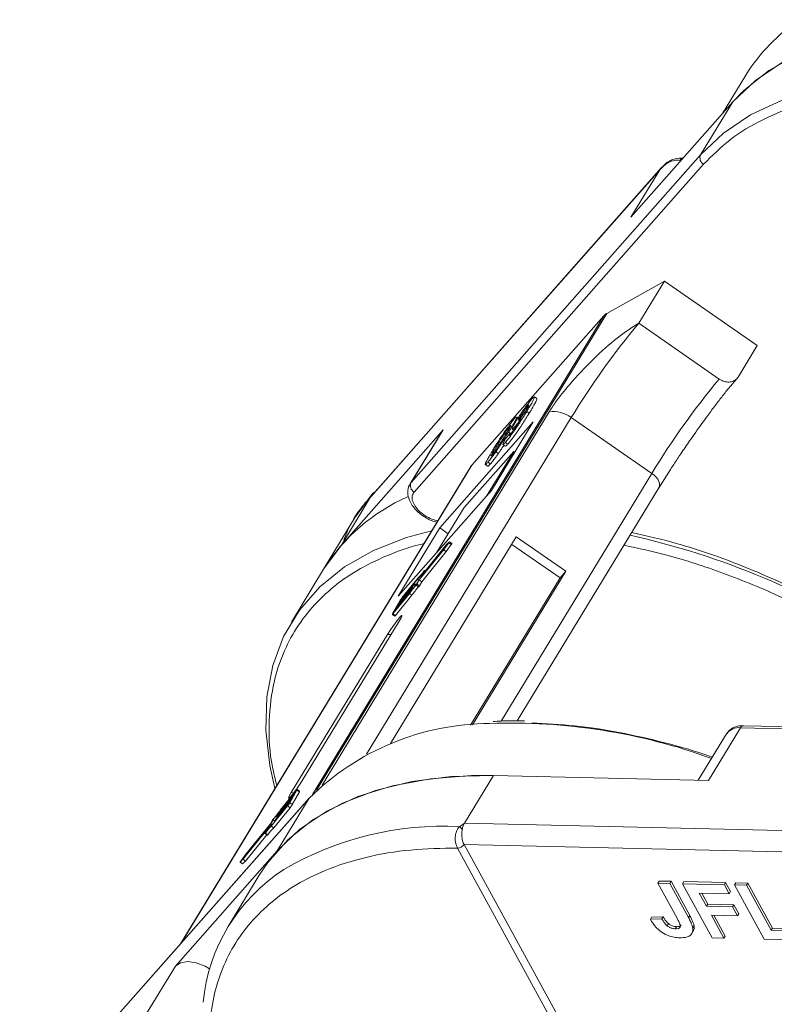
# Model space of a CAD drawing. Header units: millimetres. Extents: x 506 to 1981, y 649 to 1682.
# Tile 50 of 86: x 1294 to 1337, y 1563 to 1620. Entities that reach past the tile are written whole.
import ezdxf

# ---------------------------------------------------------------- set-up
doc = ezdxf.new("R2010")
doc.units = ezdxf.units.MM

msp = doc.modelspace()

# ---------------------------------------------------------------- linework, layer by layer
at = {"color": 7, "linetype": 'Continuous', "lineweight": 15}
for p, q in [((1335.813, 1617.189), (1334.457, 1614.961)), ((1329.119, 1608.919), (1335.044, 1615.625)), ((1335.044, 1615.625), (1333.176, 1612.556)), ((1333.176, 1612.556), (1316.325, 1593.482)), ((1332.147, 1612.354), (1332.153, 1612.354)), ((1313.949, 1592.607), (1330.8, 1611.681)), ((1330.903, 1611.812), (1313.991, 1592.668)), ((1316.499, 1592.925), (1333.35, 1611.999)), ((1330.8, 1611.681), (1329.119, 1608.919)), ((1330.8, 1611.681), (1331.019, 1611.914)), ((1332.034, 1612.218), (1331.974, 1612.229)), ((1327.709, 1603.32), (1331.067, 1605.206)), ((1329.573, 1602.751), (1331.067, 1605.206)), ((1331.067, 1605.206), (1336.472, 1601.459)), ((1327.534, 1603.181), (1310.584, 1575.324)), ((1310.826, 1575.575), (1327.709, 1603.32)), ((1319.86, 1594.494), (1327.534, 1603.181)), ((1334.257, 1599.504), (1329.573, 1602.751)), ((1335.351, 1599.618), (1336.472, 1601.459)), ((1334.802, 1598.948), (1335.351, 1599.618)), ((1323.135, 1597.894), (1323.096, 1597.92)), ((1323.34, 1598.324), (1323.453, 1598.44)), ((1323.643, 1598.364), (1323.499, 1598.464)), ((1324.362, 1597.602), (1311.145, 1575.88)), ((1322.701, 1597.359), (1322.76, 1597.318)), ((1323.199, 1597.52), (1323.055, 1597.62)), ((1313.726, 1577.665), (1325.649, 1597.259)), ((1323.429, 1597.005), (1317.99, 1590.849)), ((1321.001, 1593.015), (1323.429, 1597.005)), ((1322.311, 1597.159), (1322.424, 1597.276)), ((1322.553, 1597.242), (1322.47, 1597.3)), ((1330.333, 1594.011), (1325.649, 1597.259)), ((1318.192, 1596.551), (1312.268, 1589.845)), ((1318.13, 1596.467), (1316.263, 1593.398)), ((1316.325, 1593.482), (1318.192, 1596.551)), ((1318.192, 1596.551), (1318.13, 1596.467)), ((1321.761, 1596.335), (1321.834, 1596.284)), ((1321.824, 1596.033), (1322.117, 1596.381)), ((1322.09, 1596.35), (1321.996, 1596.415)), ((1322.062, 1596.75), (1322.114, 1596.713)), ((1322.206, 1596.592), (1322.294, 1596.532)), ((1321.372, 1595.709), (1321.449, 1595.656)), ((1321.66, 1595.691), (1321.804, 1595.591)), ((1321.807, 1595.815), (1321.951, 1595.715)), ((1322.295, 1595.289), (1319.406, 1592.019)), ((1320.714, 1592.69), (1322.295, 1595.289)), ((1321.259, 1595.272), (1321.403, 1595.173)), ((1322.295, 1595.289), (1322.37, 1595.266)), ((1302.934, 1566.678), (1319.86, 1594.494)), ((1320.644, 1594.528), (1320.788, 1594.428)), ((1320.798, 1594.672), (1320.942, 1594.572)), ((1319.798, 1594.409), (1302.899, 1566.639)), ((1330.333, 1594.011), (1321.562, 1579.596)), ((1330.714, 1593.127), (1331.423, 1594.238)), ((1316.325, 1593.482), (1316.263, 1593.398)), ((1315.562, 1586.859), (1321.001, 1593.015)), ((1322.497, 1579.614), (1330.745, 1593.169)), ((1312.268, 1589.845), (1313.949, 1592.607)), ((1314, 1592.732), (1313.037, 1591.41)), ((1313.949, 1592.607), (1314, 1592.732)), ((1319.406, 1592.019), (1317.824, 1589.42)), ((1313.037, 1591.41), (1311.226, 1588.433)), ((1317.99, 1590.849), (1315.562, 1586.859)), ((1317.99, 1590.849), (1318.485, 1590.505)), ((1322.448, 1590.314), (1315.134, 1578.294)), ((1318.218, 1589.56), (1318.52, 1589.968)), ((1318.243, 1589.609), (1318.465, 1589.909)), ((1318.465, 1589.909), (1318.347, 1589.792)), ((1318.552, 1590.025), (1318.391, 1589.866)), ((1318.52, 1589.968), (1318.664, 1589.868)), ((1318.7, 1589.927), (1318.556, 1590.027)), ((1325.331, 1588.316), (1322.448, 1590.314)), ((1312.268, 1589.845), (1311.226, 1588.433)), ((1316.793, 1587.828), (1318.243, 1589.609)), ((1316.795, 1587.811), (1318.218, 1589.56)), ((1318.347, 1589.792), (1316.897, 1588.012)), ((1316.939, 1587.711), (1318.362, 1589.46)), ((1318.391, 1589.866), (1316.98, 1588.132)), ((1318.362, 1589.46), (1318.218, 1589.56)), ((1318.368, 1589.778), (1318.347, 1589.792)), ((1318.362, 1589.46), (1318.664, 1589.868)), ((1324.991, 1587.931), (1322.182, 1589.878)), ((1311.226, 1588.433), (1309.359, 1585.364)), ((1316.894, 1588.012), (1317.028, 1588.249)), ((1316.977, 1588.133), (1317.102, 1588.354)), ((1317.102, 1588.354), (1317.139, 1588.328)), ((1317.148, 1588.339), (1317.107, 1588.367)), ((1319.895, 1579.382), (1325.331, 1588.316)), ((1325.331, 1588.316), (1324.991, 1587.931)), ((1316.694, 1587.855), (1315.754, 1586.701)), ((1316.743, 1587.935), (1315.789, 1586.762)), ((1316.638, 1587.562), (1316.772, 1587.798)), ((1316.661, 1587.575), (1316.795, 1587.811)), ((1316.773, 1587.8), (1316.694, 1587.855)), ((1316.939, 1587.711), (1316.795, 1587.811)), ((1316.805, 1587.475), (1316.939, 1587.711)), ((1316.891, 1588.006), (1316.921, 1587.985)), ((1316.926, 1587.992), (1316.897, 1588.012)), ((1316.979, 1588.131), (1316.977, 1588.133)), ((1319.782, 1579.371), (1324.991, 1587.931)), ((1315.304, 1585.906), (1316.243, 1587.06)), ((1316.239, 1587.101), (1315.366, 1586.029)), ((1315.401, 1586.09), (1316.273, 1587.162)), ((1316.36, 1587.315), (1315.488, 1586.243)), ((1315.522, 1586.305), (1316.395, 1587.376)), ((1316.481, 1587.529), (1315.609, 1586.457)), ((1315.644, 1586.519), (1316.516, 1587.59)), ((1316.261, 1587.085), (1316.239, 1587.101)), ((1316.277, 1587.161), (1316.259, 1587.131)), ((1316.283, 1587.114), (1316.259, 1587.131)), ((1316.277, 1587.161), (1316.303, 1587.143)), ((1316.307, 1587.148), (1316.279, 1587.168)), ((1316.407, 1587.282), (1316.36, 1587.315)), ((1316.398, 1587.375), (1316.381, 1587.345)), ((1316.429, 1587.311), (1316.381, 1587.345)), ((1316.451, 1587.339), (1316.398, 1587.375)), ((1316.455, 1587.344), (1316.401, 1587.382)), ((1316.56, 1587.474), (1316.481, 1587.529)), ((1316.519, 1587.59), (1316.502, 1587.559)), ((1316.584, 1587.502), (1316.502, 1587.559)), ((1316.608, 1587.528), (1316.519, 1587.59)), ((1316.612, 1587.533), (1316.522, 1587.596)), ((1316.61, 1587.505), (1316.755, 1587.405)), ((1316.805, 1587.475), (1316.661, 1587.575)), ((1315.665, 1586.582), (1315.249, 1585.848)), ((1315.269, 1585.845), (1316.224, 1587.017)), ((1315.413, 1585.745), (1316.368, 1586.917)), ((1315.713, 1586.641), (1315.644, 1586.519)), ((1315.732, 1586.628), (1315.713, 1586.641)), ((1315.754, 1586.701), (1315.779, 1586.684)), ((1316.368, 1586.917), (1316.224, 1587.017)), ((1315.366, 1586.029), (1315.297, 1585.907)), ((1315.297, 1585.907), (1315.302, 1585.903)), ((1315.391, 1586.012), (1315.366, 1586.029)), ((1315.488, 1586.243), (1315.401, 1586.09)), ((1315.512, 1586.227), (1315.488, 1586.243)), ((1315.609, 1586.457), (1315.522, 1586.305)), ((1315.633, 1586.441), (1315.609, 1586.457)), ((1310.031, 1576.205), (1315.633, 1585.412)), ((1315.233, 1585.809), (1315.377, 1585.709)), ((1315.413, 1585.745), (1315.269, 1585.845)), ((1314.954, 1584.642), (1309.351, 1575.435)), ((1314.954, 1584.642), (1315.161, 1584.634)), ((1333.634, 1576.139), (1335.501, 1579.208)), ((1335.501, 1579.208), (1371.109, 1578.391)), ((1371.291, 1578.516), (1335.684, 1579.333)), ((1334.687, 1578.862), (1333.039, 1576.153)), ((1319.434, 1573.665), (1321.115, 1576.427)), ((1321.115, 1576.427), (1333.634, 1576.139)), ((1309.657, 1575.579), (1308.703, 1574.407)), ((1309.261, 1574.842), (1309.677, 1575.576)), ((1309.677, 1575.576), (1309.821, 1575.476)), ((1309.837, 1575.515), (1309.693, 1575.615)), ((1293.542, 1556.04), (1310.393, 1575.114)), ((1310.424, 1575.156), (1293.573, 1556.082)), ((1310.393, 1575.114), (1308.526, 1572.045)), ((1309.404, 1575.119), (1308.531, 1574.048)), ((1308.566, 1574.109), (1309.438, 1575.18)), ((1309.525, 1575.333), (1308.653, 1574.262)), ((1309.622, 1575.518), (1308.683, 1574.364)), ((1308.687, 1574.323), (1309.56, 1575.394)), ((1309.317, 1574.966), (1309.404, 1575.119)), ((1309.499, 1575.43), (1309.351, 1575.435)), ((1309.405, 1574.742), (1309.821, 1575.476)), ((1309.438, 1575.18), (1309.525, 1575.333)), ((1309.56, 1575.394), (1309.629, 1575.517)), ((1309.627, 1575.514), (1309.622, 1575.518)), ((1310.393, 1575.114), (1310.424, 1575.156)), ((1308.183, 1573.489), (1309.137, 1574.661)), ((1308.232, 1573.569), (1309.172, 1574.722)), ((1308.327, 1573.389), (1309.281, 1574.561)), ((1309.282, 1574.905), (1308.41, 1573.834)), ((1308.445, 1573.895), (1309.317, 1574.966)), ((1309.137, 1574.661), (1309.281, 1574.561)), ((1309.213, 1574.783), (1309.282, 1574.905)), ((1309.405, 1574.742), (1309.261, 1574.842)), ((1308.288, 1573.862), (1308.154, 1573.626)), ((1308.405, 1573.781), (1308.288, 1573.862)), ((1308.407, 1573.834), (1308.424, 1573.865)), ((1308.525, 1574.042), (1308.55, 1574.024)), ((1308.528, 1574.048), (1308.545, 1574.079)), ((1308.556, 1574.031), (1308.531, 1574.048)), ((1308.647, 1574.256), (1308.672, 1574.239)), ((1308.649, 1574.262), (1308.667, 1574.293)), ((1308.677, 1574.245), (1308.653, 1574.262)), ((1308.707, 1574.347), (1308.683, 1574.364)), ((1306.535, 1571.558), (1307.946, 1573.292)), ((1306.579, 1571.631), (1308.029, 1573.412)), ((1308.133, 1573.595), (1306.683, 1571.815)), ((1308.131, 1573.612), (1306.708, 1571.864)), ((1307.949, 1573.291), (1307.824, 1573.07)), ((1308.032, 1573.411), (1307.898, 1573.175)), ((1307.949, 1573.29), (1307.946, 1573.292)), ((1308.065, 1573.389), (1308.032, 1573.411)), ((1308.069, 1573.394), (1308.035, 1573.418)), ((1308.265, 1573.849), (1308.131, 1573.612)), ((1308.205, 1573.545), (1308.133, 1573.595)), ((1308.233, 1573.57), (1308.154, 1573.626)), ((1308.327, 1573.389), (1308.183, 1573.489)), ((1308.404, 1573.828), (1308.429, 1573.81)), ((1308.434, 1573.817), (1308.41, 1573.834)), ((1319.136, 1573.453), (1319.434, 1573.665)), ((1355.042, 1572.847), (1319.434, 1573.665)), ((1306.679, 1571.458), (1307.922, 1572.985)), ((1307.819, 1573.057), (1307.963, 1572.957)), ((1307.987, 1572.984), (1307.843, 1573.084)), ((1319.024, 1572.21), (1319.023, 1572.212)), ((1341.44, 1531.238), (1319.024, 1572.21)), ((1319.405, 1572.42), (1355.816, 1571.585)), ((1319.406, 1572.419), (1341.822, 1531.447)), ((1308.526, 1572.045), (1302.602, 1565.339)), ((1306.708, 1571.864), (1306.406, 1571.455)), ((1306.683, 1571.815), (1306.461, 1571.514)), ((1306.461, 1571.514), (1306.579, 1571.631)), ((1306.712, 1571.795), (1306.683, 1571.815)), ((1306.37, 1571.396), (1306.514, 1571.296)), ((1306.374, 1571.399), (1306.535, 1571.558)), ((1306.518, 1571.299), (1306.374, 1571.399)), ((1306.518, 1571.299), (1306.679, 1571.458)), ((1306.679, 1571.458), (1306.535, 1571.558)), ((1307.484, 1570.633), (1305.673, 1567.656)), ((1330.764, 1570.292), (1330.689, 1570.17)), ((1331.805, 1568.13), (1330.689, 1570.17)), ((1330.689, 1570.17), (1331.379, 1570.154)), ((1330.764, 1570.292), (1331.454, 1570.276)), ((1331.454, 1570.276), (1331.379, 1570.154)), ((1331.379, 1570.154), (1332.467, 1568.167)), ((1331.454, 1570.276), (1332.541, 1568.289)), ((1332.191, 1570.26), (1332.116, 1570.137)), ((1333.841, 1566.985), (1332.116, 1570.137)), ((1332.116, 1570.137), (1334.557, 1570.081)), ((1332.191, 1570.26), (1334.631, 1570.204)), ((1334.631, 1570.204), (1334.557, 1570.081)), ((1334.557, 1570.081), (1334.844, 1569.555)), ((1334.631, 1570.204), (1334.919, 1569.678)), ((1335.23, 1570.19), (1335.155, 1570.067)), ((1336.88, 1566.915), (1335.155, 1570.067)), ((1335.155, 1570.067), (1335.846, 1570.051)), ((1335.23, 1570.19), (1335.921, 1570.174)), ((1335.921, 1570.174), (1335.846, 1570.051)), ((1335.846, 1570.051), (1337.283, 1567.425)), ((1335.921, 1570.174), (1337.358, 1567.547)), ((1334.844, 1569.555), (1333.094, 1569.596)), ((1333.094, 1569.596), (1333.514, 1568.828)), ((1333.238, 1569.592), (1333.589, 1568.951)), ((1334.919, 1569.678), (1334.844, 1569.555)), ((1333.589, 1568.951), (1333.514, 1568.828)), ((1333.514, 1568.828), (1335.034, 1568.793)), ((1333.589, 1568.951), (1335.109, 1568.916)), ((1335.109, 1568.916), (1335.034, 1568.793)), ((1335.034, 1568.793), (1335.321, 1568.268)), ((1335.109, 1568.916), (1335.396, 1568.39)), ((1330.324, 1568.188), (1330.249, 1568.065)), ((1330.324, 1568.188), (1330.992, 1568.212)), ((1330.992, 1568.212), (1330.917, 1568.089)), ((1332.541, 1568.289), (1332.467, 1568.167)), ((1335.321, 1568.268), (1333.802, 1568.303)), ((1333.802, 1568.303), (1334.531, 1566.969)), ((1333.945, 1568.299), (1334.606, 1567.092)), ((1335.396, 1568.39), (1335.321, 1568.268)), ((1330.917, 1568.089), (1330.249, 1568.065)), ((1331.3, 1567.818), (1331.226, 1567.695)), ((1331.765, 1567.636), (1331.69, 1567.513)), ((1332.791, 1567.692), (1332.716, 1567.569)), ((1332.668, 1567.249), (1332.742, 1567.371)), ((1334.531, 1566.969), (1333.841, 1566.985)), ((1334.531, 1566.969), (1334.606, 1567.092)), ((1337.358, 1567.547), (1337.283, 1567.425)), ((1337.283, 1567.425), (1339.125, 1567.382)), ((1337.358, 1567.547), (1339.199, 1567.505)), ((1339.412, 1566.857), (1336.88, 1566.915)), ((1302.602, 1565.339), (1300.921, 1562.577))]:
    msp.add_line(p, q, dxfattribs=at)
at = {"color": 7, "linetype": 'Continuous', "lineweight": 15, "flags": 128}
for points in [[(1347.632, 1620.006), (1345.18, 1619.948), (1342.882, 1619.66), (1340.762, 1619.143), (1338.844, 1618.405), (1337.148, 1617.453), (1335.695, 1616.298), (1335.044, 1615.625)], [(1358.465, 1617.94), (1356.977, 1618.42), (1354.208, 1619.154), (1351.494, 1619.667), (1348.864, 1619.951), (1346.348, 1620.005), (1343.972, 1619.828), (1341.763, 1619.421), (1339.744, 1618.789), (1337.939, 1617.939), (1336.366, 1616.881), (1335.044, 1615.625)], [(1344.932, 1616.944), (1344.48, 1616.936), (1342.104, 1616.759), (1339.895, 1616.352), (1337.877, 1615.72), (1336.071, 1614.87), (1334.499, 1613.812), (1333.176, 1612.556)], [(1330.333, 1594.011), (1330.467, 1593.907), (1330.583, 1593.791), (1330.676, 1593.669), (1330.743, 1593.545), (1330.781, 1593.425), (1330.789, 1593.312), (1330.766, 1593.212), (1330.745, 1593.169)], [(1317.519, 1590.665), (1316.051, 1590.273), (1314.14, 1589.528), (1312.453, 1588.569), (1311.008, 1587.407), (1309.82, 1586.054), (1308.903, 1584.527), (1308.268, 1582.84), (1307.92, 1581.014), (1307.863, 1579.067), (1308.099, 1577.021), (1308.4, 1575.679)], [(1318.552, 1590.025), (1318.555, 1590.027), (1318.556, 1590.026), (1318.554, 1590.022), (1318.55, 1590.014), (1318.544, 1590.004), (1318.537, 1589.993), (1318.528, 1589.98), (1318.52, 1589.968)], [(1317.083, 1588.339), (1317.09, 1588.349), (1317.097, 1588.357), (1317.102, 1588.363), (1317.105, 1588.366), (1317.107, 1588.367), (1317.107, 1588.365), (1317.106, 1588.361), (1317.102, 1588.354)], [(1316.897, 1588.012), (1316.895, 1588.009), (1316.893, 1588.007), (1316.892, 1588.006), (1316.891, 1588.006), (1316.891, 1588.006), (1316.891, 1588.008), (1316.892, 1588.01), (1316.894, 1588.012)], [(1316.98, 1588.132), (1316.978, 1588.129), (1316.976, 1588.128), (1316.975, 1588.126), (1316.974, 1588.126), (1316.974, 1588.127), (1316.974, 1588.128), (1316.975, 1588.13), (1316.977, 1588.133)], [(1316.273, 1587.162), (1316.276, 1587.164), (1316.277, 1587.166), (1316.279, 1587.167), (1316.279, 1587.168), (1316.28, 1587.167), (1316.279, 1587.166), (1316.278, 1587.164), (1316.277, 1587.161)], [(1316.395, 1587.376), (1316.397, 1587.378), (1316.399, 1587.38), (1316.4, 1587.382), (1316.401, 1587.382), (1316.401, 1587.381), (1316.4, 1587.38), (1316.399, 1587.378), (1316.398, 1587.375)], [(1316.516, 1587.59), (1316.518, 1587.593), (1316.52, 1587.595), (1316.521, 1587.596), (1316.522, 1587.596), (1316.522, 1587.596), (1316.522, 1587.594), (1316.521, 1587.592), (1316.519, 1587.59)], [(1315.297, 1585.907), (1315.294, 1585.901), (1315.292, 1585.897), (1315.292, 1585.895), (1315.292, 1585.894), (1315.293, 1585.894), (1315.296, 1585.897), (1315.299, 1585.901), (1315.304, 1585.906)], [(1315.633, 1585.412), (1315.75, 1585.617), (1315.798, 1585.733), (1315.769, 1585.741), (1315.667, 1585.641), (1315.508, 1585.447), (1315.317, 1585.189), (1315.122, 1584.906), (1314.954, 1584.642)], [(1315.269, 1585.845), (1315.256, 1585.829), (1315.245, 1585.818), (1315.238, 1585.811), (1315.233, 1585.809), (1315.232, 1585.812), (1315.235, 1585.819), (1315.24, 1585.831), (1315.249, 1585.848)], [(1307.484, 1570.633), (1307.981, 1571.372), (1309.177, 1572.718), (1310.631, 1573.873), (1312.326, 1574.825), (1314.244, 1575.564), (1316.364, 1576.08), (1318.663, 1576.369), (1321.115, 1576.427)], [(1308.526, 1572.045), (1309.849, 1573.301), (1311.421, 1574.36), (1313.227, 1575.209), (1315.245, 1575.841), (1317.454, 1576.248), (1319.83, 1576.426), (1321.115, 1576.427)], [(1309.351, 1575.435), (1309.234, 1575.229), (1309.187, 1575.114), (1309.216, 1575.105), (1309.318, 1575.206), (1309.476, 1575.4), (1309.667, 1575.658), (1309.862, 1575.94), (1310.031, 1576.205)], [(1309.657, 1575.579), (1309.67, 1575.595), (1309.681, 1575.606), (1309.688, 1575.613), (1309.693, 1575.615), (1309.694, 1575.612), (1309.691, 1575.604), (1309.686, 1575.592), (1309.677, 1575.576)], [(1309.629, 1575.517), (1309.632, 1575.522), (1309.634, 1575.526), (1309.635, 1575.529), (1309.634, 1575.53), (1309.633, 1575.529), (1309.63, 1575.527), (1309.627, 1575.523), (1309.622, 1575.518)], [(1308.531, 1574.048), (1308.529, 1574.045), (1308.527, 1574.043), (1308.526, 1574.042), (1308.525, 1574.042), (1308.525, 1574.042), (1308.526, 1574.044), (1308.527, 1574.046), (1308.528, 1574.048)], [(1308.653, 1574.262), (1308.65, 1574.259), (1308.649, 1574.257), (1308.647, 1574.256), (1308.647, 1574.256), (1308.647, 1574.256), (1308.647, 1574.258), (1308.648, 1574.26), (1308.649, 1574.262)], [(1307.946, 1573.292), (1307.948, 1573.294), (1307.95, 1573.296), (1307.951, 1573.297), (1307.952, 1573.298), (1307.952, 1573.297), (1307.952, 1573.296), (1307.951, 1573.294), (1307.949, 1573.291)], [(1308.029, 1573.412), (1308.031, 1573.415), (1308.033, 1573.416), (1308.034, 1573.418), (1308.035, 1573.418), (1308.035, 1573.417), (1308.035, 1573.416), (1308.034, 1573.414), (1308.032, 1573.411)], [(1308.41, 1573.834), (1308.408, 1573.831), (1308.406, 1573.829), (1308.405, 1573.828), (1308.404, 1573.828), (1308.404, 1573.828), (1308.404, 1573.829), (1308.405, 1573.831), (1308.407, 1573.834)], [(1307.843, 1573.084), (1307.836, 1573.075), (1307.829, 1573.067), (1307.824, 1573.061), (1307.821, 1573.058), (1307.819, 1573.057), (1307.819, 1573.059), (1307.82, 1573.063), (1307.824, 1573.07)], [(1306.374, 1571.399), (1306.371, 1571.396), (1306.37, 1571.397), (1306.372, 1571.402), (1306.376, 1571.409), (1306.382, 1571.419), (1306.389, 1571.431), (1306.398, 1571.443), (1306.406, 1571.455)], [(1306.514, 1571.296), (1306.515, 1571.296), (1306.518, 1571.299)], [(1302.602, 1565.339), (1302.899, 1565.535), (1303.32, 1565.601), (1303.818, 1565.532), (1304.341, 1565.335), (1304.598, 1565.192)]]:
    msp.add_lwpolyline(points, dxfattribs=at)
at = {"color": 7, "linetype": 'Continuous', "lineweight": 15}
for centre, radius, start, end in [((1344.74, 1611.668), 10.497, 123.5794, 148.2615), ((1332.157, 1612.158), 0.197, 93.0226, 158.99), ((1333.57, 1612.373), 0.434, 155.0902, 239.5465), ((1328.031, 1602.736), 0.667, 118.9308, 138.191), ((1364.712, 1573.498), 45.722, 140.2234, 148.6896), ((1369.396, 1570.251), 45.722, 140.2234, 148.6896), ((1324.595, 1595.891), 1.726, 52.3903, 97.7701), ((1320.303, 1594.101), 0.592, 138.5082, 148.6596), ((1316.719, 1593.299), 0.434, 155.0902, 239.5465), ((1314.212, 1592.571), 0.265, 108.7231, 142.7767), ((1320.584, 1582.52), 11.069, 113.7767, 147.7144), ((1318.532, 1589.989), 0.179, 317.4957, 339.807), ((1318.812, 1544.699), 46.852, 57.3602, 77.3538), ((1314.911, 1589.706), 2.57, 313.9305, 325.4603), ((1315.089, 1589.668), 2.396, 313.6525, 326.3116), ((1316.992, 1587.669), 0.255, 141.3571, 149.572), ((1319.602, 1584.735), 4.077, 137.205, 145.9654), ((1316.04, 1587.26), 0.255, 321.3571, 329.572), ((1320.409, 1584.186), 5.06, 138.1617, 145.4018), ((1316.161, 1587.474), 0.255, 321.3571, 329.572), ((1319.746, 1584.635), 4.077, 137.205, 145.9654), ((1316.282, 1587.688), 0.255, 321.3571, 329.572), ((1316.293, 1587.785), 0.423, 318.5508, 330.2191), ((1316.438, 1587.685), 0.423, 318.5508, 330.2191), ((1316.983, 1585.807), 1.529, 141.3571, 149.572), ((1316.153, 1586.383), 0.51, 141.3571, 149.572), ((1315.332, 1585.791), 0.0938, 298.6952, 330.18), ((1320.958, 1564.453), 15.009, 90.1892, 134.7394), ((1322.122, 1545.181), 34.303, 70.0701, 92.0281), ((1335.377, 1578.37), 0.847, 81.5639, 144.4913), ((1335.701, 1579.112), 0.221, 94.3757, 154.3004), ((1309.765, 1575.522), 0.0731, 320.7224, 354.0556), ((1307.943, 1575.616), 1.529, 321.3571, 329.572), ((1308.773, 1575.041), 0.51, 321.3571, 329.572), ((1308.087, 1575.516), 1.529, 321.3571, 329.572), ((1308.633, 1573.639), 0.423, 138.5508, 150.2191), ((1304.517, 1577.238), 5.06, 318.1617, 325.4018), ((1305.324, 1576.689), 4.077, 317.205, 325.9654), ((1308.644, 1573.736), 0.255, 141.3571, 149.572), ((1308.765, 1573.95), 0.255, 141.3571, 149.572), ((1308.886, 1574.164), 0.255, 141.3571, 149.572), ((1309.837, 1571.755), 2.396, 133.6525, 146.3116), ((1310.015, 1571.718), 2.57, 133.9305, 145.4603), ((1309.981, 1571.655), 2.396, 133.6525, 146.3116), ((1307.934, 1573.755), 0.255, 321.3571, 329.572), ((1318.158, 1555.262), 18.217, 86.9243, 120.4678), ((1318.643, 1572.774), 0.839, 38.6077, 54.0154), ((1307.914, 1573.024), 0.0829, 306.0131, 331.5576), ((1319.012, 1572.686), 0.475, 271.2703, 325.9023), ((1319.013, 1572.683), 0.473, 271.2927, 326.073), ((1314.5, 1562.285), 10.318, 122.7328, 174.6662)]:
    msp.add_arc(centre, radius, start, end, dxfattribs=at)
for points, knots in [([(1333.35, 1611.999), (1333.84, 1612.492), (1334.835, 1613.492), (1336.794, 1614.668), (1338.928, 1615.506), (1341.148, 1616.027), (1343.356, 1616.301), (1345.73, 1616.339), (1347.495, 1616.265), (1348.478, 1616.115), (1348.593, 1616.098)], [0, 0, 0, 0, 0.152586, 0.309904, 0.471653, 0.598087, 0.724541, 0.853665, 0.98281, 1, 1, 1, 1]), ([(1332.147, 1612.354), (1331.995, 1612.357), (1331.751, 1612.361), (1331.435, 1612.231), (1331.166, 1612.075), (1330.996, 1611.904), (1330.891, 1611.798)], [0, 0, 0, 0, 0.316139, 0.50936, 0.694909, 1, 1, 1, 1]), ([(1331.974, 1612.229), (1331.87, 1612.233), (1331.642, 1612.242), (1331.201, 1612.089), (1330.957, 1611.841), (1330.8, 1611.681)], [0, 0, 0, 0, 0.227063, 0.501587, 1, 1, 1, 1]), ([(1329.573, 1602.751), (1329.169, 1602.493), (1328.36, 1601.977), (1326.916, 1600.685), (1325.679, 1599.364), (1324.813, 1598.294), (1324.484, 1597.789), (1324.362, 1597.602)], [0, 0, 0, 0, 0.2490962, 0.4982428, 0.745205, 0.90541, 1, 1, 1, 1]), ([(1335.351, 1599.618), (1335.301, 1599.554), (1335.201, 1599.427), (1334.965, 1599.33), (1334.698, 1599.317), (1334.45, 1599.384), (1334.312, 1599.47), (1334.257, 1599.504)], [0, 0, 0, 0, 0.214694, 0.429388, 0.644082, 0.858775, 1, 1, 1, 1]), ([(1332.532, 1595.9), (1332.772, 1596.243), (1333.109, 1596.722), (1333.594, 1597.388), (1333.983, 1597.912), (1334.412, 1598.471), (1334.668, 1598.79), (1334.797, 1598.951)], [0, 0, 0, 0, 0.299975, 0.419356, 0.612738, 0.804626, 1, 1, 1, 1]), ([(1322.425, 1597.039), (1322.478, 1597.124), (1322.584, 1597.296), (1322.783, 1597.594), (1322.988, 1597.883), (1323.187, 1598.145), (1323.287, 1598.263), (1323.34, 1598.324)], [0, 0, 0, 0, 0.197927, 0.397728, 0.597413, 0.790584, 1, 1, 1, 1]), ([(1322.701, 1597.359), (1322.735, 1597.414), (1322.789, 1597.501), (1322.881, 1597.64), (1322.958, 1597.748), (1323.034, 1597.848), (1323.074, 1597.894), (1323.096, 1597.92)], [0, 0, 0, 0, 0.29132, 0.465539, 0.641632, 0.798664, 1, 1, 1, 1]), ([(1323.096, 1597.92), (1323.116, 1597.942), (1323.158, 1597.986), (1323.173, 1597.981), (1323.158, 1597.934), (1323.109, 1597.844), (1323.066, 1597.772), (1323.046, 1597.739)], [0, 0, 0, 0, 0.2079545, 0.4204057, 0.6273197, 0.8277075, 1, 1, 1, 1]), ([(1323.494, 1598.457), (1323.498, 1598.458), (1323.518, 1598.469), (1323.494, 1598.394), (1323.383, 1598.168), (1323.208, 1597.872), (1323.077, 1597.656), (1323.055, 1597.62)], [0, 0, 0, 0, 0.035237, 0.23577, 0.461182, 0.910301, 1, 1, 1, 1]), ([(1323.199, 1597.52), (1323.248, 1597.601), (1323.395, 1597.844), (1323.567, 1598.143), (1323.657, 1598.336), (1323.642, 1598.348), (1323.636, 1598.354)], [0, 0, 0, 0, 0.202278, 0.609945, 0.832632, 1, 1, 1, 1]), ([(1323.055, 1597.62), (1323.004, 1597.537), (1322.851, 1597.287), (1322.613, 1596.911), (1322.329, 1596.492), (1322.098, 1596.173), (1321.921, 1595.946), (1321.837, 1595.85), (1321.807, 1595.815)], [0, 0, 0, 0, 0.142337, 0.429127, 0.589943, 0.751205, 0.909895, 1, 1, 1, 1]), ([(1321.951, 1595.715), (1322.001, 1595.773), (1322.1, 1595.889), (1322.296, 1596.147), (1322.511, 1596.447), (1322.791, 1596.864), (1323.017, 1597.222), (1323.162, 1597.459), (1323.199, 1597.52)], [0, 0, 0, 0, 0.14324, 0.28761, 0.430449, 0.591135, 0.89544, 1, 1, 1, 1]), ([(1322.649, 1597.18), (1322.629, 1597.157), (1322.59, 1597.116), (1322.569, 1597.11), (1322.581, 1597.148), (1322.626, 1597.234), (1322.673, 1597.312), (1322.701, 1597.359)], [0, 0, 0, 0, 0.213937, 0.398075, 0.583091, 0.751666, 1, 1, 1, 1]), ([(1323.046, 1597.739), (1323.015, 1597.688), (1322.962, 1597.603), (1322.87, 1597.467), (1322.788, 1597.353), (1322.71, 1597.25), (1322.67, 1597.203), (1322.649, 1597.18)], [0, 0, 0, 0, 0.267394, 0.447214, 0.627122, 0.813065, 1, 1, 1, 1]), ([(1322.062, 1596.75), (1322.079, 1596.768), (1322.11, 1596.802), (1322.126, 1596.805), (1322.11, 1596.758), (1322.04, 1596.626), (1321.905, 1596.399), (1321.794, 1596.216), (1321.738, 1596.124)], [0, 0, 0, 0, 0.104614, 0.188814, 0.273512, 0.444127, 0.719481, 1, 1, 1, 1]), ([(1321.849, 1596.559), (1321.883, 1596.607), (1321.952, 1596.704), (1322.052, 1596.84), (1322.147, 1596.963), (1322.219, 1597.052), (1322.273, 1597.115), (1322.298, 1597.144), (1322.311, 1597.159)], [0, 0, 0, 0, 0.193776, 0.3936, 0.587864, 0.788908, 0.894169, 1, 1, 1, 1]), ([(1322.464, 1597.291), (1322.467, 1597.293), (1322.487, 1597.303), (1322.462, 1597.229), (1322.331, 1596.968), (1322.138, 1596.65), (1321.996, 1596.415)], [0, 0, 0, 0, 0.039973, 0.223689, 0.427248, 1, 1, 1, 1]), ([(1322.09, 1596.262), (1322.11, 1596.286), (1322.151, 1596.334), (1322.239, 1596.454), (1322.351, 1596.612), (1322.523, 1596.876), (1322.644, 1597.071), (1322.727, 1597.204)], [0, 0, 0, 0, 0.112015, 0.224355, 0.367768, 0.565827, 1, 1, 1, 1]), ([(1322.203, 1596.599), (1322.207, 1596.621), (1322.214, 1596.665), (1322.302, 1596.834), (1322.388, 1596.977), (1322.425, 1597.039)], [0, 0, 0, 0, 0.34905, 0.718163, 1, 1, 1, 1]), ([(1322.727, 1597.204), (1322.693, 1597.157), (1322.624, 1597.06), (1322.541, 1596.949), (1322.479, 1596.868), (1322.435, 1596.813), (1322.394, 1596.764), (1322.369, 1596.735), (1322.356, 1596.721)], [0, 0, 0, 0, 0.243491, 0.496266, 0.61821, 0.741704, 0.870158, 1, 1, 1, 1]), ([(1321.11, 1595.413), (1321.161, 1595.496), (1321.276, 1595.684), (1321.498, 1596.037), (1321.704, 1596.35), (1321.835, 1596.538), (1321.849, 1596.559)], [0, 0, 0, 0, 0.236731, 0.537555, 0.949668, 1, 1, 1, 1]), ([(1321.996, 1596.415), (1321.946, 1596.332), (1321.831, 1596.144), (1321.613, 1595.798), (1321.409, 1595.487), (1321.278, 1595.3), (1321.259, 1595.272)], [0, 0, 0, 0, 0.237281, 0.538591, 0.932677, 1, 1, 1, 1]), ([(1321.372, 1595.709), (1321.397, 1595.75), (1321.447, 1595.833), (1321.516, 1595.946), (1321.58, 1596.049), (1321.638, 1596.141), (1321.697, 1596.235), (1321.74, 1596.301), (1321.761, 1596.335)], [0, 0, 0, 0, 0.205942, 0.411959, 0.558149, 0.704502, 0.851801, 1, 1, 1, 1]), ([(1321.761, 1596.335), (1321.795, 1596.386), (1321.85, 1596.47), (1321.934, 1596.588), (1322, 1596.677), (1322.04, 1596.725), (1322.059, 1596.747), (1322.062, 1596.75)], [0, 0, 0, 0, 0.334804, 0.542561, 0.750382, 0.970721, 1, 1, 1, 1]), ([(1322.117, 1596.381), (1322.091, 1596.336), (1322.051, 1596.267), (1322.038, 1596.233), (1322.034, 1596.222)], [0, 0, 0, 0, 0.651561, 1, 1, 1, 1]), ([(1322.036, 1596.219), (1322.036, 1596.216), (1322.037, 1596.209), (1322.06, 1596.23), (1322.082, 1596.253), (1322.09, 1596.262)], [0, 0, 0, 0, 0.298729, 0.735471, 1, 1, 1, 1]), ([(1322.356, 1596.721), (1322.313, 1596.674), (1322.236, 1596.59), (1322.22, 1596.598), (1322.213, 1596.601)], [0, 0, 0, 0, 0.559772, 1, 1, 1, 1]), ([(1321.047, 1595.081), (1321.026, 1595.06), (1320.994, 1595.026), (1320.983, 1595.031), (1321.005, 1595.084), (1321.076, 1595.217), (1321.212, 1595.445), (1321.318, 1595.621), (1321.372, 1595.709)], [0, 0, 0, 0, 0.12537, 0.20229, 0.279179, 0.464758, 0.730582, 1, 1, 1, 1]), ([(1321.738, 1596.124), (1321.713, 1596.083), (1321.663, 1596), (1321.593, 1595.887), (1321.529, 1595.784), (1321.471, 1595.691), (1321.412, 1595.596), (1321.369, 1595.53), (1321.347, 1595.497)], [0, 0, 0, 0, 0.20527, 0.410616, 0.55715, 0.703844, 0.851471, 1, 1, 1, 1]), ([(1321.403, 1595.173), (1321.437, 1595.221), (1321.505, 1595.319), (1321.613, 1595.479), (1321.683, 1595.587), (1321.722, 1595.648)], [0, 0, 0, 0, 0.300956, 0.607795, 1, 1, 1, 1]), ([(1321.807, 1595.815), (1321.765, 1595.769), (1321.689, 1595.687), (1321.65, 1595.678), (1321.672, 1595.757), (1321.745, 1595.895), (1321.807, 1596.004), (1321.824, 1596.033)], [0, 0, 0, 0, 0.242788, 0.438865, 0.634801, 0.900936, 1, 1, 1, 1]), ([(1321.812, 1595.602), (1321.814, 1595.595), (1321.819, 1595.577), (1321.881, 1595.637), (1321.933, 1595.695), (1321.951, 1595.715)], [0, 0, 0, 0, 0.331551, 0.773583, 1, 1, 1, 1]), ([(1331.42, 1594.24), (1331.483, 1594.338), (1331.674, 1594.633), (1332.045, 1595.19), (1332.36, 1595.649), (1332.532, 1595.9)], [0, 0, 0, 0, 0.184158, 0.553485, 1, 1, 1, 1]), ([(1320.64, 1594.572), (1320.647, 1594.591), (1320.661, 1594.627), (1320.713, 1594.731), (1320.797, 1594.885), (1320.906, 1595.073), (1321.012, 1595.251), (1321.077, 1595.359), (1321.11, 1595.413)], [0, 0, 0, 0, 0.118441, 0.239346, 0.459593, 0.684925, 0.84224, 1, 1, 1, 1]), ([(1321.259, 1595.272), (1321.226, 1595.225), (1321.157, 1595.127), (1321.056, 1594.991), (1320.961, 1594.868), (1320.889, 1594.779), (1320.836, 1594.716), (1320.81, 1594.687), (1320.798, 1594.672)], [0, 0, 0, 0, 0.193769, 0.393564, 0.587886, 0.789131, 0.894283, 1, 1, 1, 1]), ([(1320.942, 1594.572), (1320.965, 1594.599), (1321.013, 1594.654), (1321.096, 1594.757), (1321.19, 1594.878), (1321.276, 1594.993), (1321.348, 1595.093), (1321.385, 1595.146), (1321.403, 1595.173)], [0, 0, 0, 0, 0.193594, 0.390501, 0.584817, 0.78683, 0.892868, 1, 1, 1, 1]), ([(1321.347, 1595.497), (1321.313, 1595.445), (1321.259, 1595.362), (1321.175, 1595.244), (1321.109, 1595.156), (1321.069, 1595.107), (1321.05, 1595.085), (1321.047, 1595.081)], [0, 0, 0, 0, 0.333678, 0.540413, 0.747264, 0.961209, 1, 1, 1, 1]), ([(1320.798, 1594.672), (1320.776, 1594.648), (1320.732, 1594.599), (1320.681, 1594.55), (1320.645, 1594.524), (1320.633, 1594.529), (1320.633, 1594.548), (1320.638, 1594.564), (1320.64, 1594.572)], [0, 0, 0, 0, 0.192635, 0.388697, 0.582015, 0.783044, 0.890959, 1, 1, 1, 1]), ([(1320.789, 1594.429), (1320.789, 1594.429), (1320.793, 1594.425), (1320.821, 1594.447), (1320.862, 1594.485), (1320.905, 1594.531), (1320.929, 1594.558), (1320.942, 1594.572)], [0, 0, 0, 0, 0.021981, 0.3326428, 0.6543904, 0.8266922, 1, 1, 1, 1]), ([(1316.284, 1593.403), (1316.264, 1593.38), (1316.148, 1593.246), (1316.106, 1592.894), (1316.191, 1592.493), (1316.383, 1592.145), (1316.671, 1591.794), (1317.129, 1591.435), (1317.568, 1591.225), (1317.799, 1591.172), (1317.824, 1591.166)], [0, 0, 0, 0, 0.033181, 0.191053, 0.354021, 0.467195, 0.583165, 0.778314, 0.975732, 1, 1, 1, 1]), ([(1314, 1592.732), (1314.017, 1592.759), (1314.041, 1592.8), (1314.087, 1592.833), (1314.102, 1592.845)], [0, 0, 0, 0, 0.661241, 1, 1, 1, 1]), ([(1314.217, 1592.924), (1314.211, 1592.922), (1314.161, 1592.901), (1314.124, 1592.869), (1314.09, 1592.84)], [0, 0, 0, 0, 0.11285, 1, 1, 1, 1]), ([(1317.88, 1591.259), (1317.767, 1591.284), (1317.52, 1591.337), (1317.142, 1591.535), (1316.803, 1591.798), (1316.542, 1592.102), (1316.392, 1592.419), (1316.365, 1592.714), (1316.455, 1592.856), (1316.499, 1592.925)], [0, 0, 0, 0, 0.1279015, 0.2772696, 0.418601, 0.5599324, 0.7093005, 0.8586686, 1, 1, 1, 1]), ([(1313.928, 1592.61), (1313.782, 1592.443), (1313.267, 1591.855), (1312.757, 1591.027), (1312.486, 1590.325), (1312.417, 1590.148)], [0, 0, 0, 0, 0.227652, 0.804259, 1, 1, 1, 1]), ([(1343.463, 1584.683), (1343.238, 1584.828), (1341.889, 1585.701), (1339.239, 1587.064), (1335.569, 1588.692), (1332.166, 1589.891), (1330.054, 1590.377), (1329.17, 1590.58)], [0, 0, 0, 0, 0.05005, 0.300911, 0.556376, 0.814208, 1, 1, 1, 1]), ([(1308.508, 1575.856), (1308.414, 1576.222), (1308.104, 1577.426), (1308.005, 1579.382), (1308.209, 1581.504), (1308.749, 1583.322), (1309.507, 1584.857), (1310.529, 1586.247), (1311.814, 1587.467), (1313.333, 1588.508), (1315.085, 1589.315), (1316.344, 1589.784), (1317.054, 1589.922), (1317.069, 1589.925)], [0, 0, 0, 0, 0.053302, 0.175611, 0.301366, 0.399664, 0.497978, 0.598368, 0.698773, 0.799163, 0.899569, 0.997867, 1, 1, 1, 1]), ([(1328.715, 1589.833), (1329.546, 1589.654), (1331.456, 1589.242), (1334.546, 1588.225), (1337.667, 1586.953), (1340.518, 1585.533), (1342.476, 1584.453), (1343.523, 1583.765), (1343.754, 1583.613)], [0, 0, 0, 0, 0.16608, 0.381967, 0.603934, 0.777439, 0.950971, 1, 1, 1, 1]), ([(1322.929, 1579.607), (1322.617, 1579.618), (1321.989, 1579.639), (1321.401, 1579.592), (1321.106, 1579.569)], [0, 0, 0, 0, 0.498202, 1, 1, 1, 1]), ([(1333.859, 1577.501), (1333.82, 1577.515), (1332.897, 1577.858), (1331.073, 1578.36), (1328.425, 1578.973), (1325.817, 1579.367), (1324.163, 1579.447), (1323.336, 1579.488)], [0, 0, 0, 0, 0.010564, 0.254057, 0.502691, 0.751365, 1, 1, 1, 1]), ([(1335.686, 1579.325), (1335.653, 1579.328), (1335.489, 1579.344), (1335.214, 1579.281), (1334.892, 1579.136), (1334.766, 1578.951), (1334.711, 1578.871)], [0, 0, 0, 0, 0.0814297, 0.4012931, 0.7397036, 1, 1, 1, 1]), ([(1319.023, 1572.212), (1318.994, 1572.274), (1318.942, 1572.386), (1318.897, 1572.603), (1318.885, 1572.816), (1318.911, 1573.021), (1318.961, 1573.191), (1319.034, 1573.339), (1319.104, 1573.417), (1319.136, 1573.453)], [0, 0, 0, 0, 0.172016, 0.312756, 0.499599, 0.630391, 0.758026, 0.889228, 1, 1, 1, 1]), ([(1319.298, 1573.298), (1319.285, 1573.2), (1319.258, 1573.006), (1319.292, 1572.71), (1319.353, 1572.52), (1319.398, 1572.434), (1319.405, 1572.42)], [0, 0, 0, 0, 0.313335, 0.626691, 0.940048, 1, 1, 1, 1]), ([(1341.44, 1531.238), (1340.476, 1531.297), (1338.519, 1531.418), (1335.373, 1531.997), (1332.34, 1532.817), (1329.497, 1533.82), (1326.888, 1534.924), (1324.297, 1536.209), (1320.911, 1538.149), (1317.713, 1540.379), (1314.82, 1542.811), (1312.643, 1544.886), (1310.539, 1547.21), (1308.627, 1549.742), (1307.081, 1552.255), (1305.882, 1554.76), (1305.036, 1557.268), (1304.618, 1559.554), (1304.553, 1561.579), (1304.756, 1563.344), (1305.224, 1565.003), (1306.206, 1567.042), (1307.699, 1568.766), (1309.638, 1570.117), (1311.443, 1571.014), (1313.644, 1571.713), (1316.229, 1572.161), (1318.102, 1572.194), (1319.024, 1572.21)], [0, 0, 0, 0, 0.038862, 0.078912, 0.1200677, 0.1522272, 0.1843815, 0.2172151, 0.2500433, 0.3156185, 0.347778, 0.3799323, 0.4210926, 0.4611415, 0.5, 0.5388632, 0.578912, 0.6200677, 0.6522272, 0.6843815, 0.7172151, 0.7500433, 0.8156185, 0.847778, 0.8799323, 0.9210926, 0.9611404, 1, 1, 1, 1]), ([(1319.405, 1572.42), (1319.406, 1572.42), (1319.406, 1572.42), (1319.406, 1572.42), (1319.406, 1572.419), (1319.406, 1572.419)], [0, 0, 0, 0, 0.384699, 0.69235, 1, 1, 1, 1]), ([(1330.992, 1568.212), (1331.005, 1568.191), (1331.03, 1568.149), (1331.072, 1568.084), (1331.118, 1568.018), (1331.17, 1567.95), (1331.229, 1567.882), (1331.276, 1567.839), (1331.3, 1567.818)], [0, 0, 0, 0, 0.155996, 0.312125, 0.480895, 0.650212, 0.823248, 1, 1, 1, 1]), ([(1331.805, 1568.13), (1331.849, 1568.045), (1331.925, 1567.9), (1331.986, 1567.725), (1331.983, 1567.613), (1331.931, 1567.555), (1331.834, 1567.516), (1331.745, 1567.514), (1331.69, 1567.513)], [0, 0, 0, 0, 0.292027, 0.504854, 0.613905, 0.723685, 0.829816, 1, 1, 1, 1]), ([(1332.467, 1568.167), (1332.489, 1568.125), (1332.534, 1568.041), (1332.59, 1567.928), (1332.635, 1567.828), (1332.668, 1567.741), (1332.699, 1567.654), (1332.71, 1567.598), (1332.716, 1567.569)], [0, 0, 0, 0, 0.20827, 0.416707, 0.561481, 0.706573, 0.852825, 1, 1, 1, 1]), ([(1332.541, 1568.289), (1332.564, 1568.247), (1332.609, 1568.163), (1332.664, 1568.05), (1332.709, 1567.95), (1332.742, 1567.864), (1332.773, 1567.777), (1332.785, 1567.72), (1332.791, 1567.692)], [0, 0, 0, 0, 0.20827, 0.416707, 0.561481, 0.706573, 0.852825, 1, 1, 1, 1]), ([(1331.933, 1566.989), (1331.835, 1566.995), (1331.612, 1567.008), (1331.232, 1567.117), (1330.862, 1567.328), (1330.504, 1567.652), (1330.349, 1567.902), (1330.249, 1568.065)], [0, 0, 0, 0, 0.155292, 0.353145, 0.543243, 0.704067, 1, 1, 1, 1]), ([(1331.226, 1567.695), (1331.199, 1567.719), (1331.146, 1567.767), (1331.087, 1567.839), (1331.036, 1567.906), (1330.994, 1567.967), (1330.955, 1568.028), (1330.93, 1568.069), (1330.917, 1568.089)], [0, 0, 0, 0, 0.193806, 0.393127, 0.544069, 0.695412, 0.847613, 1, 1, 1, 1]), ([(1331.69, 1567.513), (1331.66, 1567.515), (1331.599, 1567.518), (1331.508, 1567.54), (1331.426, 1567.57), (1331.355, 1567.606), (1331.287, 1567.648), (1331.246, 1567.679), (1331.226, 1567.695)], [0, 0, 0, 0, 0.202387, 0.410907, 0.557829, 0.709472, 0.853224, 1, 1, 1, 1]), ([(1331.3, 1567.818), (1331.348, 1567.783), (1331.439, 1567.716), (1331.591, 1567.657), (1331.697, 1567.639), (1331.753, 1567.636), (1331.765, 1567.636)], [0, 0, 0, 0, 0.330398, 0.624767, 0.917361, 1, 1, 1, 1]), ([(1331.765, 1567.636), (1331.825, 1567.638), (1331.922, 1567.64), (1332.017, 1567.682), (1332.036, 1567.724), (1332.043, 1567.741)], [0, 0, 0, 0, 0.495374, 0.790754, 1, 1, 1, 1]), ([(1332.716, 1567.569), (1332.72, 1567.492), (1332.728, 1567.337), (1332.615, 1567.151), (1332.366, 1567.002), (1332.096, 1566.994), (1331.933, 1566.989)], [0, 0, 0, 0, 0.20646, 0.413515, 0.645211, 1, 1, 1, 1]), ([(1332.791, 1567.692), (1332.798, 1567.613), (1332.81, 1567.493), (1332.751, 1567.407), (1332.731, 1567.378)], [0, 0, 0, 0, 0.6631606, 1, 1, 1, 1])]:
    msp.add_open_spline(points, degree=3, knots=knots, dxfattribs=at)
msp.add_open_spline([(1319.434, 1573.665), (1319.405, 1573.61), (1319.347, 1573.502), (1319.314, 1573.366), (1319.298, 1573.298)], degree=3, dxfattribs=at)

doc.saveas('drawing.dxf')
